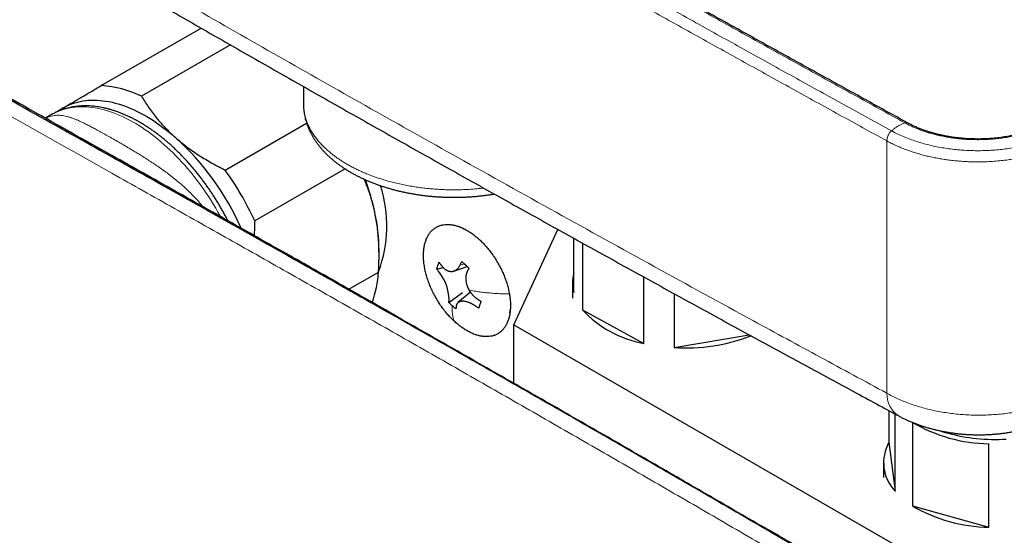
# Model space of a CAD drawing. Header units: millimetres. Extents: x 8 to 830, y 12 to 1725.
# Tile 5 of 256: x 670 to 759, y 182 to 229. Entities that reach past the tile are written whole.
import ezdxf

# ---------------------------------------------------------------- set-up
doc = ezdxf.new("R2010")
doc.units = ezdxf.units.MM

msp = doc.modelspace()

# ---------------------------------------------------------------- linework, layer by layer
at = {"color": 7, "linetype": 'Continuous', "lineweight": 30}
for p, q in [((677.079, 223.168), (686.153, 228.406)), ((688.824, 226.876), (680.733, 222.205)), ((695.473, 223.084), (695.467, 221.55)), ((672.565, 220.538), (671.997, 220.21)), ((672.57, 220.541), (672.565, 220.538)), ((688.346, 215.489), (695.752, 219.764)), ((750.421, 219.771), (750.414, 219.774)), ((699.247, 215.597), (691.034, 210.856)), ((710.097, 210.15), (709.724, 210.297)), ((714.587, 201.398), (718.614, 210.074)), ((720.043, 204.344), (720.043, 209.281)), ((720.843, 208.838), (720.843, 202.775)), ((702.338, 207.714), (702.338, 208.16)), ((699.603, 204.643), (702.292, 206.196)), ((707.6, 206.475), (708.167, 206.616)), ((709.15, 206.297), (710.358, 206.702)), ((719.932, 205.213), (719.932, 203.825)), ((726.416, 199.71), (726.416, 205.754)), ((708.695, 203.443), (709.92, 204.336)), ((710.654, 204.359), (709.521, 203.416)), ((729.17, 204.237), (729.17, 199.325)), ((714.246, 202.468), (714.304, 202.861)), ((720.843, 202.775), (726.416, 199.71)), ((714.587, 201.398), (754.262, 178.495)), ((714.587, 196.108), (714.587, 201.398)), ((729.17, 199.325), (736.008, 200.486)), ((748.712, 193.585), (748.712, 190.704)), ((749.27, 186.272), (749.27, 193.284)), ((750.861, 192.512), (750.861, 184.918)), ((748.712, 190.704), (749.27, 186.272)), ((757.788, 182.981), (757.788, 190.575)), ((748.216, 188.885), (748.216, 187.497)), ((750.861, 184.918), (757.788, 182.981))]:
    msp.add_line(p, q, dxfattribs=at)
at = {"color": 8, "linetype": 'Continuous', "lineweight": 0}
for p, q in [((748.518, 218.141), (748.51, 218.145)), ((709.708, 206.831), (710.101, 206.94))]:
    msp.add_line(p, q, dxfattribs=at)
at = {"color": 8, "linetype": 'Continuous', "lineweight": 0, "flags": 128}
msp.add_lwpolyline([(687.911, 211.258), (687.888, 211.3), (687.691, 211.657), (687.487, 212.011), (687.279, 212.361), (687.064, 212.708), (686.845, 213.051), (686.621, 213.39), (686.392, 213.725), (686.158, 214.055), (685.919, 214.38), (685.677, 214.7), (685.43, 215.015), (685.179, 215.325), (684.924, 215.628), (684.666, 215.926), (684.405, 216.217), (684.14, 216.502), (683.872, 216.781), (683.601, 217.052), (683.328, 217.317), (683.052, 217.574), (682.775, 217.824), (682.495, 218.067), (682.213, 218.301), (681.93, 218.528), (681.645, 218.746), (681.359, 218.956), (681.072, 219.158), (680.785, 219.351), (680.497, 219.536), (680.208, 219.711), (679.92, 219.878), (679.632, 220.035), (679.344, 220.183), (679.056, 220.322), (678.769, 220.451), (678.483, 220.571), (678.199, 220.681), (677.915, 220.782), (677.634, 220.873), (677.354, 220.953), (677.076, 221.024), (676.8, 221.085), (676.527, 221.136), (676.256, 221.177), (675.989, 221.208), (675.724, 221.229), (675.462, 221.239), (675.204, 221.24), (674.949, 221.23), (674.699, 221.21), (674.452, 221.18), (674.209, 221.14), (673.971, 221.09), (673.737, 221.03), (673.508, 220.96), (673.283, 220.88), (673.064, 220.79), (672.85, 220.691), (672.641, 220.581), (672.57, 220.541)], dxfattribs=at)
at = {"color": 7, "linetype": 'Continuous', "lineweight": 30, "flags": 128}
for points in [[(673.598, 221.134), (673.806, 221.25), (674.021, 221.356), (674.24, 221.451), (674.465, 221.537), (674.695, 221.613), (674.93, 221.678), (675.17, 221.733), (675.414, 221.778), (675.662, 221.812), (675.915, 221.836), (676.172, 221.85), (676.432, 221.853), (676.696, 221.846), (676.963, 221.828), (677.233, 221.8), (677.507, 221.762), (677.783, 221.713), (678.061, 221.654), (678.342, 221.585), (678.626, 221.506), (678.911, 221.416), (679.197, 221.317), (679.485, 221.207), (679.775, 221.088), (680.065, 220.958), (680.356, 220.819), (680.648, 220.671), (680.94, 220.513), (681.232, 220.345), (681.525, 220.168), (681.817, 219.982), (682.108, 219.788), (682.399, 219.584), (682.688, 219.372), (682.977, 219.151), (683.264, 218.921), (683.549, 218.684), (683.833, 218.439)], [(708.027, 206.778), (708.029, 206.775), (708.036, 206.767), (708.069, 206.726), (708.103, 206.685), (708.139, 206.645), (708.167, 206.615), (708.215, 206.571), (708.275, 206.519), (708.334, 206.469), (708.353, 206.454), (708.368, 206.444), (708.382, 206.434), (708.396, 206.425), (708.412, 206.414), (708.419, 206.409), (708.422, 206.407), (708.425, 206.406), (708.425, 206.405), (708.427, 206.404), (708.433, 206.401), (708.443, 206.395), (708.462, 206.385), (708.499, 206.365), (708.538, 206.344), (708.588, 206.325), (708.636, 206.306), (708.67, 206.294), (708.685, 206.289), (708.698, 206.286), (708.721, 206.28), (708.735, 206.277), (708.756, 206.272), (708.759, 206.272), (708.76, 206.271), (708.765, 206.271), (708.79, 206.268), (708.84, 206.263), (708.868, 206.261), (708.899, 206.258), (708.914, 206.258), (708.928, 206.258), (708.94, 206.259), (708.951, 206.259), (708.962, 206.26), (708.973, 206.26), (708.979, 206.261), (708.984, 206.261), (708.989, 206.262), (708.997, 206.263), (709.005, 206.264), (709.016, 206.265), (709.02, 206.266), (709.021, 206.266), (709.022, 206.266), (709.022, 206.266), (709.022, 206.266), (709.022, 206.266), (709.022, 206.266), (709.022, 206.266), (709.022, 206.266), (709.066, 206.276), (709.095, 206.283), (709.125, 206.29), (709.157, 206.301), (709.273, 206.355), (709.33, 206.387), (709.386, 206.431), (709.414, 206.453), (709.443, 206.475), (709.47, 206.496), (709.48, 206.507), (709.504, 206.532), (709.53, 206.56), (709.558, 206.595), (709.587, 206.633), (709.623, 206.687), (709.665, 206.758), (709.708, 206.831)], [(709.005, 203.141), (708.786, 203.353), (708.732, 203.406), (708.705, 203.433), (708.698, 203.44), (708.696, 203.442), (708.696, 203.443), (708.695, 203.443), (708.695, 203.443), (708.695, 203.443), (708.695, 203.443), (708.695, 203.443), (708.695, 203.443), (708.695, 203.443), (708.695, 203.443), (708.695, 203.443), (708.695, 203.443), (708.695, 203.443), (708.695, 203.443)], [(753.367, 191.752), (753.524, 191.702), (753.822, 191.611), (754.125, 191.525), (754.432, 191.446), (754.744, 191.372), (755.061, 191.305), (755.38, 191.243), (755.704, 191.187), (756.03, 191.138), (756.358, 191.095), (756.69, 191.058), (757.023, 191.027), (757.357, 191.003), (757.693, 190.985), (758.029, 190.974), (758.366, 190.969), (758.704, 190.97), (759.041, 190.978), (759.377, 190.992)]]:
    msp.add_lwpolyline(points, dxfattribs=at)
at = {"color": 7, "linetype": 'Continuous', "lineweight": 30}
for centre, radius, start, end in [((676.471, 213.442), 9.744, 64.06285, 86.42796), ((676.139, 216.798), 5.027, 120.37457, 126.76469), ((667.328, 200.205), 24.594, 23.94604, 47.84869), ((665.965, 199.408), 27.559, 24.54356, 35.69709), ((680.46, 207.074), 21.975, 11.85065, 20.02362), ((691.099, 210.397), 11.95, 339.55947, 17.88171), ((685.409, 208.059), 16.93, 0.34144, 12.02943), ((713.748, 211.013), 5.464, 224.84589, 226.95378), ((691.683, 206.963), 10.637, 340.65495, 355.86266), ((704.469, 203.551), 4.248, 1.98591, 37.74781), ((723.393, 205.213), 3.461, 165.45764, 194.54236), ((728.149, 209.461), 9.904, 222.46312, 259.92222), ((730.257, 215.428), 16.139, 266.1394, 291.43905), ((758.016, 204.743), 14.17, 239.67407, 269.08115), ((751.989, 188.865), 3.757, 150.70191, 223.64427), ((758.016, 197.149), 14.17, 239.67407, 269.08115)]:
    msp.add_arc(centre, radius, start, end, dxfattribs=at)
at = {"color": 8, "linetype": 'Continuous', "lineweight": 0}
for centre, radius, start, end in [((750.27, 219.482), 0.325, 63.98854, 111.66843), ((750.278, 219.479), 0.324, 63.93501, 111.73613), ((749.779, 218.102), 1.269, 131.1797, 178.04691), ((749.788, 218.098), 1.27, 131.23116, 178.06229), ((750.911, 195.095), 2.383, 178.07409, 236.62221)]:
    msp.add_arc(centre, radius, start, end, dxfattribs=at)
for points, knots in [([(610.222, 275.018), (613.037, 273.286), (618.667, 269.82), (627.145, 264.656), (635.646, 259.517), (644.13, 254.432), (652.595, 249.4), (661.04, 244.421), (669.51, 239.468), (677.78, 234.671), (685.849, 230.028), (693.713, 225.537), (701.598, 221.069), (709.838, 216.435), (718.436, 211.639), (727.395, 206.685), (735.403, 202.296), (742.449, 198.461), (746.503, 196.27), (748.53, 195.175)], [0, 0, 0, 0, 0.062474, 0.124948, 0.187422, 0.249896, 0.311404, 0.372913, 0.434421, 0.49593, 0.552573, 0.609217, 0.665862, 0.722505, 0.786337, 0.850169, 0.914001, 0.957, 1, 1, 1, 1]), ([(678.182, 258.932), (680.24, 257.746), (684.355, 255.373), (689.994, 252.139), (695.093, 249.225), (699.648, 246.63), (704.211, 244.039), (708.78, 241.452), (713.357, 238.869), (717.94, 236.29), (722.53, 233.715), (727.127, 231.145), (731.626, 228.638), (736.025, 226.193), (740.325, 223.811), (744.63, 221.432), (747.506, 219.849), (748.943, 219.057)], [0, 0, 0, 0, 0.088223, 0.176447, 0.241167, 0.305888, 0.370609, 0.43533, 0.50005, 0.564771, 0.629492, 0.694213, 0.758933, 0.8192, 0.879466, 0.939733, 1, 1, 1, 1]), ([(750.15, 219.784), (748.607, 220.634), (745.519, 222.334), (740.897, 224.889), (736.281, 227.448), (731.672, 230.011), (727.07, 232.578), (722.475, 235.149), (717.887, 237.725), (713.306, 240.305), (708.732, 242.888), (704.165, 245.476), (699.605, 248.068), (695.052, 250.664), (690.169, 253.458), (684.956, 256.449), (681.265, 258.578), (679.42, 259.642)], [0, 0, 0, 0, 0.0647429, 0.1294858, 0.1942289, 0.2589724, 0.3237161, 0.388459, 0.4532021, 0.5179457, 0.5826894, 0.6474323, 0.7121753, 0.7769189, 0.8416626, 0.9208311, 1, 1, 1, 1]), ([(748.51, 218.145), (747.073, 218.937), (744.197, 220.52), (739.891, 222.899), (735.591, 225.282), (731.191, 227.727), (726.691, 230.235), (722.093, 232.806), (717.502, 235.381), (712.918, 237.96), (708.341, 240.543), (703.771, 243.13), (699.208, 245.722), (694.652, 248.317), (689.553, 251.232), (683.912, 254.466), (679.796, 256.84), (677.738, 258.026)], [0, 0, 0, 0, 0.060266, 0.120533, 0.1808, 0.241067, 0.305787, 0.370508, 0.435229, 0.49995, 0.56467, 0.629391, 0.694111, 0.758832, 0.823553, 0.911776, 1, 1, 1, 1]), ([(791.374, 149.417), (787.835, 151.518), (781.418, 155.328), (772.121, 160.839), (763.483, 165.95), (754.845, 171.046), (747.193, 175.543), (740.525, 179.446), (734.844, 182.761), (729.162, 186.062), (723.482, 189.35), (717.802, 192.621), (712.122, 195.878), (706.443, 199.122), (700.764, 202.354), (695.085, 205.576), (689.405, 208.789), (683.726, 211.994), (676.197, 216.235), (666.818, 221.505), (659.333, 225.704), (655.59, 227.804)], [0, 0, 0, 0, 0.078182, 0.141796, 0.20541, 0.269024, 0.332639, 0.374479, 0.416319, 0.458159, 0.5, 0.541824, 0.583648, 0.625472, 0.667296, 0.709121, 0.750947, 0.792772, 0.834598, 0.917299, 1, 1, 1, 1]), ([(791.705, 150.702), (788.062, 152.878), (780.775, 157.23), (770.749, 163.202), (761.625, 168.616), (754.318, 172.934), (747.918, 176.701), (742.427, 179.921), (737.159, 182.999), (730.509, 186.867), (722.471, 191.513), (712.803, 197.052), (704.731, 201.643), (696.65, 206.217), (688.559, 210.776), (678.84, 216.228), (669.112, 221.665), (662.622, 225.284), (659.378, 227.093)], [0, 0, 0, 0, 0.0833275, 0.1666564, 0.2291534, 0.2916504, 0.3333156, 0.3749807, 0.4166459, 0.453104, 0.5260205, 0.5989379, 0.6718561, 0.7083153, 0.7812361, 0.8541572, 0.9270786, 1, 1, 1, 1]), ([(660.163, 226.82), (663.028, 225.217), (668.758, 222.01), (677.349, 217.193), (685.935, 212.366), (695.211, 207.134), (703.396, 202.494), (710.493, 198.453), (715.811, 195.414), (721.124, 192.366), (726.431, 189.309), (731.731, 186.242), (737.026, 183.167), (742.316, 180.082), (747.698, 176.933), (753.172, 173.72), (760.595, 169.349), (769.863, 163.87), (780.973, 157.277), (788.374, 152.872), (792.074, 150.67)], [0, 0, 0, 0, 0.064632, 0.129265, 0.193898, 0.25853, 0.338942, 0.379148, 0.419354, 0.45956, 0.499767, 0.539973, 0.580179, 0.620386, 0.660592, 0.703018, 0.745443, 0.830295, 0.915148, 1, 1, 1, 1]), ([(695.468, 221.55), (695.47, 221.424), (695.474, 221.172), (695.523, 220.793), (695.599, 220.423), (695.705, 220.063), (695.834, 219.719), (695.998, 219.363), (696.199, 218.995), (696.442, 218.622), (696.711, 218.263), (696.998, 217.927), (697.305, 217.607), (697.625, 217.306), (697.942, 217.036), (698.249, 216.796), (698.545, 216.581), (698.854, 216.371), (699.17, 216.171), (699.491, 215.981), (699.817, 215.801), (700.153, 215.627), (700.495, 215.461), (700.843, 215.303), (701.229, 215.139), (701.662, 214.969), (702.145, 214.795), (702.642, 214.633), (703.152, 214.482), (703.674, 214.343), (704.209, 214.217), (704.753, 214.103), (705.302, 214.003), (705.855, 213.917), (706.41, 213.844), (706.971, 213.785), (707.538, 213.739), (708.109, 213.706), (708.685, 213.688), (709.263, 213.683), (709.885, 213.693), (710.547, 213.723), (711.221, 213.771), (711.656, 213.819), (711.861, 213.841)], [0, 0, 0, 0, 0.027126, 0.054606, 0.082151, 0.10771, 0.133321, 0.158155, 0.187306, 0.216536, 0.244014, 0.271559, 0.297117, 0.322728, 0.347561, 0.367219, 0.386878, 0.406634, 0.42639, 0.444997, 0.463605, 0.482295, 0.500985, 0.518969, 0.536971, 0.56039, 0.583809, 0.607393, 0.630977, 0.65474, 0.678503, 0.702439, 0.726375, 0.749794, 0.773213, 0.796797, 0.820381, 0.844145, 0.867908, 0.891844, 0.91578, 0.944931, 0.974161, 1, 1, 1, 1]), ([(672.008, 220.204), (672.064, 220.231), (672.203, 220.299), (672.422, 220.374), (672.666, 220.435), (672.912, 220.47), (673.161, 220.48), (673.414, 220.467), (673.673, 220.431), (673.94, 220.372), (674.206, 220.296), (674.471, 220.205), (674.736, 220.102), (675.012, 219.983), (675.3, 219.85), (675.603, 219.703), (675.92, 219.542), (676.253, 219.367), (676.627, 219.167), (677.047, 218.937), (677.519, 218.675), (678.017, 218.394), (678.456, 218.144), (678.822, 217.933), (679.109, 217.767), (679.399, 217.597), (679.713, 217.412), (680.051, 217.21), (680.443, 216.972), (680.87, 216.707), (681.33, 216.415), (681.793, 216.112), (682.255, 215.799), (682.717, 215.474), (683.175, 215.137), (683.628, 214.787), (684.1, 214.404), (684.586, 213.983), (685.084, 213.519), (685.566, 213.029), (685.953, 212.595), (686.197, 212.302), (686.289, 212.183), (686.307, 212.159)], [0, 0, 0, 0, 0.018022, 0.044414, 0.070926, 0.097488, 0.124248, 0.151051, 0.178046, 0.205081, 0.232219, 0.256421, 0.280706, 0.305023, 0.329506, 0.354029, 0.378727, 0.403474, 0.428328, 0.458651, 0.489084, 0.520182, 0.551403, 0.567823, 0.584243, 0.600728, 0.617213, 0.637076, 0.656963, 0.681916, 0.70696, 0.732042, 0.757282, 0.782555, 0.807982, 0.833442, 0.858985, 0.888897, 0.91887, 0.949392, 0.979994, 0.996046, 1, 1, 1, 1]), ([(748.951, 219.053), (749.025, 219.116), (749.173, 219.24), (749.4, 219.402), (749.641, 219.551), (749.896, 219.683), (750.071, 219.748), (750.158, 219.78)], [0, 0, 0, 0, 0.185959, 0.372956, 0.56036, 0.780858, 1, 1, 1, 1]), ([(750.158, 219.78), (750.158, 219.78), (750.155, 219.782), (750.153, 219.783), (750.15, 219.784)], [0, 0, 0, 0, 0.005742, 1, 1, 1, 1]), ([(763.343, 219.741), (763.343, 219.741), (763.254, 219.693), (763.072, 219.599), (762.769, 219.454), (762.436, 219.307), (762.07, 219.161), (761.664, 219.015), (761.215, 218.871), (760.743, 218.739), (760.281, 218.628), (759.8, 218.527), (759.275, 218.436), (758.714, 218.36), (758.151, 218.304), (757.579, 218.266), (757.024, 218.25), (756.488, 218.251), (756.018, 218.267), (755.58, 218.293), (755.175, 218.328), (754.771, 218.372), (754.326, 218.433), (753.857, 218.512), (753.368, 218.611), (752.924, 218.716), (752.511, 218.828), (752.134, 218.942), (751.771, 219.064), (751.426, 219.192), (751.092, 219.327), (750.77, 219.469), (750.458, 219.62), (750.257, 219.726), (750.158, 219.78), (750.158, 219.78)], [0, 0, 0, 0, 0.000004, 0.025211, 0.050418, 0.08097, 0.111538, 0.142091, 0.179879, 0.217666, 0.250458, 0.283249, 0.323381, 0.363512, 0.402365, 0.441221, 0.482444, 0.51709, 0.551737, 0.579833, 0.607928, 0.636293, 0.664658, 0.702451, 0.737074, 0.771695, 0.801515, 0.831335, 0.859685, 0.888035, 0.915941, 0.943931, 0.971921, 0.999996, 1, 1, 1, 1]), ([(748.943, 219.057), (748.946, 219.056), (748.948, 219.055), (748.951, 219.053), (748.951, 219.053)], [0, 0, 0, 0, 0.993961, 1, 1, 1, 1]), ([(748.951, 219.053), (748.951, 219.053), (749.121, 218.96), (749.471, 218.78), (750.025, 218.528), (750.605, 218.296), (751.187, 218.093), (751.766, 217.917), (752.339, 217.766), (752.931, 217.632), (753.541, 217.516), (754.167, 217.42), (754.8, 217.344), (755.439, 217.29), (756.081, 217.256), (756.727, 217.243), (757.376, 217.252), (758.025, 217.283), (758.672, 217.334), (759.311, 217.407), (759.935, 217.5), (760.542, 217.611), (761.131, 217.741), (761.713, 217.891), (762.284, 218.06), (762.843, 218.251), (763.341, 218.443), (763.781, 218.632), (764.167, 218.814), (764.416, 218.941), (764.538, 219.007), (764.538, 219.007)], [0, 0, 0, 0, 0.000003, 0.040998, 0.082072, 0.123145, 0.16414, 0.200786, 0.237461, 0.274107, 0.311815, 0.349554, 0.387263, 0.424766, 0.462299, 0.499802, 0.537673, 0.575638, 0.613634, 0.651599, 0.68947, 0.726154, 0.762866, 0.799551, 0.837299, 0.875078, 0.912827, 0.941878, 0.970944, 0.999997, 1, 1, 1, 1]), ([(748.53, 195.175), (748.528, 196.016), (748.526, 197.698), (748.524, 200.238), (748.521, 202.791), (748.518, 205.552), (748.516, 208.523), (748.514, 211.71), (748.512, 214.916), (748.511, 217.069), (748.51, 218.145)], [0, 0, 0, 0, 0.112231, 0.224466, 0.336715, 0.448969, 0.586705, 0.72445, 0.862221, 1, 1, 1, 1]), ([(764.965, 218.092), (764.868, 218.041), (764.674, 217.938), (764.372, 217.791), (764.062, 217.65), (763.716, 217.503), (763.333, 217.352), (762.909, 217.199), (762.473, 217.057), (762.023, 216.924), (761.562, 216.801), (761.089, 216.689), (760.607, 216.589), (760.144, 216.505), (759.636, 216.426), (759.081, 216.354), (758.446, 216.293), (757.804, 216.252), (757.228, 216.232), (756.697, 216.228), (756.213, 216.236), (755.705, 216.256), (755.197, 216.289), (754.697, 216.334), (754.205, 216.39), (753.72, 216.458), (753.239, 216.538), (752.761, 216.63), (752.287, 216.734), (751.818, 216.851), (751.356, 216.979), (750.945, 217.106), (750.531, 217.246), (750.115, 217.399), (749.66, 217.584), (749.218, 217.782), (748.838, 217.969), (748.61, 218.092), (748.518, 218.141)], [0, 0, 0, 0, 0.021747, 0.043495, 0.065337, 0.087179, 0.114625, 0.142072, 0.169786, 0.197501, 0.225615, 0.253729, 0.282125, 0.31052, 0.333912, 0.369267, 0.404623, 0.440391, 0.476158, 0.500191, 0.52825, 0.556308, 0.584519, 0.61273, 0.64015, 0.667571, 0.695259, 0.722947, 0.751033, 0.779119, 0.807486, 0.835852, 0.856165, 0.886809, 0.917452, 0.948362, 0.979272, 1, 1, 1, 1]), ([(710.522, 204.564), (710.677, 204.533), (710.989, 204.471), (711.478, 204.395), (711.981, 204.332), (712.506, 204.281), (713.053, 204.244), (713.618, 204.22), (714.003, 204.216), (714.195, 204.214)], [0, 0, 0, 0, 0.140255, 0.280721, 0.421228, 0.5616, 0.708326, 0.854523, 1, 1, 1, 1]), ([(709.005, 203.141), (709, 203.042), (708.99, 202.842), (708.999, 202.561), (709.028, 202.28), (709.08, 202.002), (709.138, 201.827), (709.167, 201.74)], [0, 0, 0, 0, 0.187547, 0.374914, 0.561901, 0.781512, 1, 1, 1, 1]), ([(748.53, 195.175), (748.692, 195.086), (749.016, 194.907), (749.532, 194.66), (750.069, 194.428), (750.627, 194.215), (751.203, 194.02), (751.802, 193.843), (752.422, 193.684), (753.063, 193.544), (753.709, 193.428), (754.36, 193.334), (755.013, 193.262), (755.677, 193.21), (756.351, 193.181), (757.033, 193.175), (757.709, 193.191), (758.376, 193.229), (759.032, 193.289), (759.688, 193.371), (760.341, 193.476), (760.988, 193.604), (761.616, 193.752), (762.222, 193.919), (762.806, 194.104), (763.376, 194.31), (763.931, 194.537), (764.47, 194.784), (764.808, 194.963), (764.977, 195.053)], [0, 0, 0, 0, 0.03646, 0.072948, 0.109408, 0.145866, 0.182351, 0.218809, 0.256315, 0.293852, 0.331358, 0.367905, 0.404479, 0.441025, 0.478629, 0.516264, 0.553868, 0.590527, 0.627213, 0.663872, 0.701597, 0.739353, 0.777078, 0.813692, 0.850335, 0.886949, 0.924623, 0.962327, 1, 1, 1, 1])]:
    msp.add_open_spline(points, degree=3, knots=knots, dxfattribs=at)
at = {"color": 7, "linetype": 'Continuous', "lineweight": 30}
for points, knots in [([(611.21, 272.997), (612.124, 272.433), (614.465, 270.989), (618.242, 268.671), (622.54, 266.042), (626.845, 263.421), (631.157, 260.807), (635.475, 258.199), (639.801, 255.599), (644.132, 253.005), (648.471, 250.419), (652.816, 247.839), (657.167, 245.266), (661.525, 242.7), (665.89, 240.141), (670.262, 237.589), (674.64, 235.044), (679.025, 232.506), (683.416, 229.975), (687.814, 227.451), (692.218, 224.934), (696.629, 222.424), (701.046, 219.921), (705.469, 217.426), (709.898, 214.937), (714.334, 212.456), (718.776, 209.982), (723.225, 207.515), (727.68, 205.055), (732.141, 202.602), (736.608, 200.156), (741.082, 197.717), (745.412, 195.367), (748.254, 193.832), (749.6, 193.106)], [0, 0, 0, 0, 0.020285, 0.051984, 0.083681, 0.115383, 0.147086, 0.178789, 0.210492, 0.242196, 0.2739, 0.305605, 0.33731, 0.369016, 0.400723, 0.432432, 0.464141, 0.495852, 0.527564, 0.559276, 0.590987, 0.622697, 0.654405, 0.686114, 0.717821, 0.749528, 0.781235, 0.812941, 0.844647, 0.876353, 0.908059, 0.939765, 0.97147, 1, 1, 1, 1]), ([(750.414, 219.777), (749.182, 220.455), (746.417, 221.977), (742.123, 224.349), (737.528, 226.894), (732.932, 229.447), (728.337, 232.008), (723.747, 234.574), (719.163, 237.145), (714.584, 239.722), (710.011, 242.305), (705.442, 244.892), (700.881, 247.484), (696.327, 250.08), (691.782, 252.678), (687.246, 255.279), (683.217, 257.595), (680.703, 259.045), (679.695, 259.627)], [0, 0, 0, 0, 0.051656, 0.115952, 0.180403, 0.244971, 0.309617, 0.374301, 0.438972, 0.503647, 0.568395, 0.633154, 0.697911, 0.762657, 0.827382, 0.892076, 0.956731, 1, 1, 1, 1]), ([(791.731, 150.695), (789.282, 152.158), (784.117, 155.243), (776.597, 159.724), (769.462, 163.969), (763.116, 167.734), (757.304, 171.173), (751.828, 174.403), (746.45, 177.566), (741.141, 180.676), (735.885, 183.743), (730.849, 186.669), (726, 189.475), (721.264, 192.203), (716.527, 194.92), (711.677, 197.692), (706.645, 200.557), (701.404, 203.53), (695.916, 206.632), (690.133, 209.891), (683.981, 213.348), (677.282, 217.102), (669.759, 221.309), (663.707, 224.688), (660.121, 226.686), (659.402, 227.087)], [0, 0, 0, 0, 0.055989, 0.118128, 0.171856, 0.218983, 0.263001, 0.304439, 0.343799, 0.385504, 0.425234, 0.463267, 0.499864, 0.535226, 0.570567, 0.60708, 0.644906, 0.684251, 0.725381, 0.768658, 0.814588, 0.863926, 0.91941, 0.983822, 1, 1, 1, 1]), ([(704.055, 202.115), (702.563, 202.963), (699.392, 204.764), (694.471, 207.551), (689.21, 210.524), (683.71, 213.624), (677.723, 216.993), (671.02, 220.76), (665.174, 224.041), (661.563, 226.066), (660.503, 226.661)], [0, 0, 0, 0, 0.102751, 0.218367, 0.338854, 0.465113, 0.597211, 0.751234, 0.92691, 1, 1, 1, 1]), ([(673.598, 221.134), (673.63, 221.153), (673.775, 221.238), (674.044, 221.396), (674.418, 221.614), (674.812, 221.845), (675.229, 222.088), (675.665, 222.343), (676.121, 222.609), (676.591, 222.884), (676.916, 223.073), (677.079, 223.168)], [0, 0, 0, 0, 0.034085, 0.152699, 0.271315, 0.390844, 0.510376, 0.632431, 0.75449, 0.877243, 1, 1, 1, 1]), ([(680.733, 222.205), (680.832, 222.042), (681.028, 221.714), (681.35, 221.229), (681.694, 220.749), (682.034, 220.312), (682.363, 219.919), (682.711, 219.528), (683.116, 219.106), (683.505, 218.731), (683.751, 218.512), (683.833, 218.439)], [0, 0, 0, 0, 0.122897, 0.245939, 0.369479, 0.493211, 0.587792, 0.682371, 0.809054, 0.936288, 1, 1, 1, 1]), ([(688.589, 210.873), (688.535, 210.978), (688.423, 211.198), (688.246, 211.529), (688.058, 211.868), (687.865, 212.203), (687.668, 212.536), (687.465, 212.865), (687.257, 213.191), (687.045, 213.513), (686.828, 213.832), (686.607, 214.146), (686.381, 214.456), (686.152, 214.761), (685.918, 215.062), (685.68, 215.358), (685.439, 215.649), (685.194, 215.934), (684.945, 216.214), (684.694, 216.489), (684.439, 216.757), (684.181, 217.02), (683.92, 217.276), (683.657, 217.526), (683.391, 217.77), (683.123, 218.006), (682.853, 218.236), (682.58, 218.459), (682.306, 218.674), (682.03, 218.883), (681.752, 219.083), (681.473, 219.277), (681.193, 219.462), (680.912, 219.639), (680.63, 219.808), (680.347, 219.969), (680.064, 220.122), (679.78, 220.266), (679.496, 220.401), (679.212, 220.528), (678.929, 220.646), (678.645, 220.754), (678.363, 220.854), (678.081, 220.944), (677.801, 221.025), (677.521, 221.097), (677.244, 221.159), (676.968, 221.211), (676.694, 221.254), (676.422, 221.288), (676.153, 221.311), (675.887, 221.325), (675.623, 221.329), (675.363, 221.324), (675.106, 221.309), (674.853, 221.285), (674.603, 221.251), (674.358, 221.208), (674.116, 221.155), (673.879, 221.093), (673.646, 221.022), (673.418, 220.942), (673.195, 220.853), (672.976, 220.755), (672.768, 220.652), (672.635, 220.577), (672.571, 220.541)], [0, 0, 0, 0, 0.014438, 0.030193, 0.045947, 0.0617, 0.077454, 0.093208, 0.108963, 0.12472, 0.140478, 0.156238, 0.172, 0.187766, 0.203535, 0.219308, 0.235085, 0.250867, 0.266653, 0.282446, 0.298244, 0.314048, 0.329859, 0.345676, 0.361501, 0.377333, 0.393172, 0.409019, 0.424874, 0.440736, 0.456606, 0.472482, 0.488366, 0.504256, 0.520151, 0.53605, 0.551953, 0.567857, 0.583761, 0.599661, 0.615557, 0.631443, 0.647318, 0.663177, 0.679017, 0.694833, 0.71062, 0.726374, 0.742091, 0.757764, 0.77339, 0.788964, 0.804483, 0.819943, 0.835343, 0.850681, 0.865957, 0.881171, 0.896327, 0.911427, 0.926475, 0.941477, 0.956439, 0.971369, 0.986273, 1, 1, 1, 1]), ([(695.468, 221.55), (695.467, 221.515), (695.466, 221.402), (695.474, 221.211), (695.492, 220.977), (695.521, 220.742), (695.559, 220.509), (695.607, 220.276), (695.665, 220.045), (695.733, 219.814), (695.811, 219.585), (695.899, 219.356), (695.997, 219.13), (696.104, 218.905), (696.222, 218.682), (696.349, 218.46), (696.486, 218.241), (696.633, 218.025), (696.79, 217.811), (696.956, 217.599), (697.132, 217.391), (697.317, 217.185), (697.512, 216.984), (697.715, 216.785), (697.928, 216.591), (698.149, 216.4), (698.378, 216.214), (698.616, 216.031), (698.861, 215.854), (699.115, 215.681), (699.375, 215.512), (699.643, 215.349), (699.918, 215.19), (700.199, 215.037), (700.487, 214.889), (700.781, 214.746), (701.081, 214.608), (701.386, 214.475), (701.697, 214.348), (702.013, 214.227), (702.334, 214.111), (702.659, 214), (702.989, 213.896), (703.324, 213.797), (703.662, 213.703), (704.004, 213.615), (704.349, 213.533), (704.698, 213.457), (705.049, 213.387), (705.403, 213.322), (705.76, 213.264), (706.119, 213.211), (706.48, 213.164), (706.843, 213.123), (707.207, 213.088), (707.573, 213.06), (707.94, 213.037), (708.307, 213.02), (708.675, 213.009), (709.043, 213.004), (709.411, 213.005), (709.779, 213.012), (710.146, 213.025), (710.513, 213.044), (710.878, 213.069), (711.243, 213.1), (711.606, 213.137), (711.967, 213.18), (712.326, 213.229), (712.609, 213.272), (712.771, 213.3), (712.815, 213.308)], [0, 0, 0, 0, 0.005983, 0.019605, 0.033228, 0.046863, 0.060522, 0.074215, 0.087952, 0.101744, 0.115598, 0.129523, 0.143525, 0.157611, 0.171783, 0.186046, 0.200399, 0.214843, 0.229375, 0.243993, 0.258693, 0.273467, 0.288311, 0.303217, 0.318177, 0.333184, 0.348231, 0.36331, 0.378414, 0.393538, 0.408676, 0.423822, 0.438972, 0.454122, 0.469268, 0.484408, 0.49954, 0.514663, 0.529775, 0.544875, 0.559964, 0.575041, 0.590106, 0.605159, 0.6202, 0.635229, 0.650248, 0.665257, 0.680256, 0.695246, 0.710228, 0.725203, 0.74017, 0.755132, 0.770089, 0.785042, 0.799991, 0.814938, 0.829883, 0.844827, 0.859772, 0.874717, 0.889663, 0.904612, 0.919564, 0.93452, 0.949482, 0.964448, 0.979422, 0.994403, 1, 1, 1, 1]), ([(672.795, 220.663), (672.838, 220.689), (672.98, 220.772), (673.245, 220.928), (673.48, 221.065), (673.598, 221.134)], [0, 0, 0, 0, 0.182387, 0.591196, 1, 1, 1, 1]), ([(763.086, 219.735), (763.069, 219.726), (762.981, 219.678), (762.816, 219.595), (762.588, 219.484), (762.353, 219.378), (762.112, 219.276), (761.874, 219.182), (761.636, 219.095), (761.395, 219.013), (761.141, 218.933), (760.878, 218.856), (760.608, 218.783), (760.335, 218.715), (760.057, 218.652), (759.777, 218.594), (759.494, 218.541), (759.207, 218.494), (758.916, 218.451), (758.623, 218.415), (758.328, 218.383), (758.031, 218.358), (757.733, 218.337), (757.432, 218.323), (757.132, 218.313), (756.831, 218.31), (756.532, 218.312), (756.233, 218.319), (755.934, 218.332), (755.636, 218.351), (755.339, 218.375), (755.043, 218.405), (754.749, 218.44), (754.458, 218.481), (754.169, 218.527), (753.882, 218.578), (753.599, 218.635), (753.32, 218.696), (753.046, 218.762), (752.779, 218.833), (752.515, 218.909), (752.255, 218.989), (751.998, 219.075), (751.746, 219.166), (751.501, 219.261), (751.263, 219.36), (751.033, 219.461), (750.808, 219.568), (750.604, 219.671), (750.477, 219.74), (750.42, 219.77)], [0, 0, 0, 0, 0.005041, 0.026435, 0.047982, 0.069613, 0.091245, 0.112783, 0.131923, 0.152178, 0.173258, 0.194493, 0.21583, 0.237209, 0.258559, 0.279813, 0.30091, 0.322332, 0.3437, 0.365048, 0.386397, 0.407765, 0.42917, 0.450634, 0.472061, 0.493451, 0.514767, 0.536046, 0.557325, 0.578634, 0.600005, 0.621469, 0.642816, 0.664132, 0.685541, 0.706992, 0.728428, 0.749788, 0.771021, 0.792092, 0.813082, 0.834395, 0.85578, 0.877181, 0.898521, 0.919744, 0.940793, 0.961649, 0.983063, 1, 1, 1, 1]), ([(683.833, 218.439), (683.874, 218.403), (684.069, 218.231), (684.431, 217.931), (684.93, 217.545), (685.451, 217.173), (685.993, 216.811), (686.556, 216.461), (687.139, 216.123), (687.735, 215.797), (688.143, 215.592), (688.346, 215.489)], [0, 0, 0, 0, 0.031426, 0.150353, 0.269282, 0.389133, 0.508986, 0.631385, 0.753788, 0.876892, 1, 1, 1, 1]), ([(701.967, 211.587), (701.954, 211.645), (701.9, 211.903), (701.791, 212.356), (701.628, 212.937), (701.445, 213.505), (701.238, 214.061), (701.086, 214.443), (700.997, 214.636), (700.99, 214.651)], [0, 0, 0, 0, 0.053023, 0.237543, 0.422066, 0.60801, 0.793958, 0.98383, 1, 1, 1, 1]), ([(702.292, 206.196), (702.304, 206.424), (702.328, 206.88), (702.341, 207.561), (702.336, 208.24), (702.31, 208.919), (702.262, 209.596), (702.189, 210.27), (702.094, 210.936), (702.009, 211.37), (701.967, 211.587)], [0, 0, 0, 0, 0.122973, 0.245942, 0.369581, 0.493217, 0.619375, 0.745529, 0.872765, 1, 1, 1, 1]), ([(691.034, 210.856), (691.022, 210.628), (690.999, 210.18), (690.993, 209.735), (690.99, 209.517)], [0, 0, 0, 0, 0.509434, 1, 1, 1, 1]), ([(707.6, 206.475), (707.6, 206.475), (707.6, 206.475), (707.6, 206.475), (707.6, 206.475), (707.6, 206.475), (707.6, 206.475), (707.6, 206.475), (707.6, 206.476), (707.601, 206.481), (707.605, 206.494), (707.613, 206.526), (707.661, 206.696), (707.719, 206.878), (707.781, 207.052), (707.791, 207.081), (707.795, 207.092), (707.796, 207.093), (707.796, 207.094), (707.796, 207.094), (707.796, 207.094), (707.796, 207.094), (707.796, 207.094), (707.796, 207.094)], [0, 0, 0, 0, 0.000014, 0.0000336, 0.0000519, 0.0000896, 0.0001727, 0.0003449, 0.0010315, 0.0024086, 0.0243797, 0.0683259, 0.15623, 0.8593903, 0.9472919, 0.9912363, 0.996729, 0.9994753, 0.9998134, 0.9999031, 0.9999419, 0.9999734, 1, 1, 1, 1]), ([(707.796, 207.094), (707.796, 207.094), (707.796, 207.094), (707.796, 207.094), (707.796, 207.094), (707.796, 207.094), (707.798, 207.091), (707.804, 207.084), (707.822, 207.058), (707.852, 207.016), (707.892, 206.96), (707.932, 206.905), (707.967, 206.859), (707.995, 206.821), (708.012, 206.798), (708.023, 206.783), (708.026, 206.779), (708.027, 206.778)], [0, 0, 0, 0, 0.0000706, 0.0001444, 0.0002318, 0.0016049, 0.0043509, 0.0263199, 0.0702598, 0.2485816, 0.4218431, 0.6003324, 0.7734539, 0.8617602, 0.9597058, 0.9955189, 1, 1, 1, 1]), ([(709.708, 206.831), (709.722, 206.859), (709.75, 206.917), (709.793, 207.003), (709.83, 207.075), (709.856, 207.126), (709.868, 207.148), (709.872, 207.157), (709.873, 207.159), (709.873, 207.159), (709.873, 207.16), (709.874, 207.16), (709.874, 207.16), (709.874, 207.16)], [0, 0, 0, 0, 0.2566604, 0.5252929, 0.7879578, 0.9192726, 0.9849227, 0.9931285, 0.9972314, 0.9992829, 0.9998557, 0.9999362, 1, 1, 1, 1]), ([(710.018, 207.02), (710.025, 207.013), (710.041, 206.998), (710.064, 206.976), (710.085, 206.956), (710.105, 206.937), (710.123, 206.92), (710.141, 206.903), (710.159, 206.886), (710.178, 206.868), (710.196, 206.851), (710.215, 206.834), (710.283, 206.77), (710.374, 206.687), (710.463, 206.607), (710.497, 206.576), (710.503, 206.571), (710.506, 206.568), (710.508, 206.567), (710.508, 206.567), (710.508, 206.567), (710.508, 206.567), (710.508, 206.567)], [0, 0, 0, 0, 0.047364, 0.095297, 0.143806, 0.181286, 0.218852, 0.256506, 0.294255, 0.332103, 0.370054, 0.408113, 0.446284, 0.789127, 0.960532, 0.981954, 0.992665, 0.99802, 0.999359, 0.999844, 0.999965, 1, 1, 1, 1]), ([(707.828, 206.152), (707.828, 206.152), (707.827, 206.153), (707.826, 206.155), (707.822, 206.16), (707.816, 206.168), (707.798, 206.193), (707.768, 206.234), (707.727, 206.291), (707.674, 206.367), (707.633, 206.426), (707.604, 206.468), (707.601, 206.472), (707.6, 206.474), (707.6, 206.475), (707.6, 206.475), (707.6, 206.475)], [0, 0, 0, 0, 0.001157, 0.006206, 0.022803, 0.048068, 0.082006, 0.257794, 0.43106, 0.60942, 0.961005, 0.982975, 0.99396, 0.999452, 0.999871, 1, 1, 1, 1]), ([(710.35, 206.231), (710.349, 206.228), (710.345, 206.22), (710.336, 206.198), (710.322, 206.164), (710.305, 206.119), (710.291, 206.071), (710.274, 206.019), (710.262, 205.957), (710.247, 205.899), (710.241, 205.841), (710.231, 205.777), (710.23, 205.689), (710.222, 205.582), (710.238, 205.458), (710.244, 205.339), (710.271, 205.226), (710.291, 205.12), (710.326, 205.016), (710.353, 204.925), (710.383, 204.852), (710.405, 204.797), (710.424, 204.757), (710.438, 204.723), (710.456, 204.69), (710.476, 204.65), (710.499, 204.608), (710.514, 204.579), (710.522, 204.563)], [0, 0, 0, 0, 0.006704, 0.016945, 0.047198, 0.077699, 0.109026, 0.141271, 0.182378, 0.225243, 0.253516, 0.287596, 0.345536, 0.407193, 0.481787, 0.555936, 0.614772, 0.674115, 0.736572, 0.79284, 0.830752, 0.864105, 0.888905, 0.900836, 0.923412, 0.947917, 0.972541, 1, 1, 1, 1]), ([(710.508, 206.567), (710.497, 206.544), (710.479, 206.507), (710.455, 206.457), (710.436, 206.415), (710.417, 206.375), (710.398, 206.335), (710.379, 206.295), (710.363, 206.26), (710.353, 206.239), (710.35, 206.231)], [0, 0, 0, 0, 0.202095, 0.327574, 0.450611, 0.571206, 0.689357, 0.81047, 0.931629, 1, 1, 1, 1]), ([(710.522, 204.564), (710.528, 204.553), (710.54, 204.535), (710.56, 204.501), (710.592, 204.453), (710.628, 204.39), (710.678, 204.327), (710.724, 204.268), (710.772, 204.209), (710.818, 204.147), (710.872, 204.094), (710.924, 204.042), (710.976, 203.991), (711.018, 203.947), (711.055, 203.918), (711.083, 203.895), (711.136, 203.85), (711.187, 203.814), (711.23, 203.783), (711.235, 203.779), (711.236, 203.778)], [0, 0, 0, 0, 0.034068, 0.060779, 0.109137, 0.195794, 0.262563, 0.331802, 0.403294, 0.476327, 0.545405, 0.612939, 0.68275, 0.749645, 0.783419, 0.816925, 0.850969, 0.980194, 0.996178, 1, 1, 1, 1]), ([(708.695, 203.443), (708.695, 203.443), (708.695, 203.444), (708.695, 203.444), (708.695, 203.445), (708.695, 203.449), (708.696, 203.468), (708.698, 203.502), (708.701, 203.546), (708.705, 203.591), (708.708, 203.629), (708.711, 203.66), (708.713, 203.68), (708.714, 203.694), (708.714, 203.698), (708.714, 203.699)], [0, 0, 0, 0, 0.000108, 0.000615, 0.002632, 0.010688, 0.054628, 0.23276, 0.406213, 0.584492, 0.757831, 0.846105, 0.95149, 0.991336, 1, 1, 1, 1]), ([(711.038, 203.152), (711.026, 203.159), (711.003, 203.174), (710.967, 203.196), (710.93, 203.22), (710.89, 203.242), (710.843, 203.27), (710.792, 203.298), (710.737, 203.325), (710.686, 203.352), (710.642, 203.371), (710.613, 203.385), (710.596, 203.392), (710.571, 203.403), (710.512, 203.425), (710.426, 203.458), (710.339, 203.485), (710.253, 203.509), (710.172, 203.523), (710.089, 203.537), (710.011, 203.545), (709.94, 203.546), (709.87, 203.543), (709.804, 203.536), (709.74, 203.524), (709.68, 203.504), (709.627, 203.483), (709.586, 203.462), (709.561, 203.445), (709.544, 203.435), (709.534, 203.425), (709.523, 203.417), (709.516, 203.411), (709.507, 203.404), (709.499, 203.395), (709.487, 203.381), (709.472, 203.365), (709.46, 203.351), (709.45, 203.34), (709.444, 203.333), (709.44, 203.326), (709.434, 203.317), (709.426, 203.304), (709.412, 203.282), (709.399, 203.255), (709.389, 203.228), (709.383, 203.209), (709.378, 203.194), (709.374, 203.182), (709.369, 203.167), (709.366, 203.148), (709.362, 203.127), (709.359, 203.11), (709.357, 203.101), (709.357, 203.099), (709.356, 203.099)], [0, 0, 0, 0, 0.014604, 0.029095, 0.043715, 0.061447, 0.079144, 0.101504, 0.125074, 0.147024, 0.165506, 0.180356, 0.183957, 0.187113, 0.212505, 0.258578, 0.298439, 0.326961, 0.373298, 0.411894, 0.44622, 0.487452, 0.52307, 0.558315, 0.599626, 0.638208, 0.675029, 0.710173, 0.727877, 0.736845, 0.749999, 0.756882, 0.763773, 0.770593, 0.778143, 0.790426, 0.806755, 0.82328, 0.830673, 0.836638, 0.842264, 0.848141, 0.857354, 0.873887, 0.902699, 0.916074, 0.931348, 0.939355, 0.947435, 0.956093, 0.969034, 0.982575, 0.996186, 0.999075, 1, 1, 1, 1]), ([(711.236, 203.778), (711.237, 203.778), (711.255, 203.766), (711.29, 203.742), (711.343, 203.706), (711.396, 203.671), (711.449, 203.635), (711.504, 203.6), (711.549, 203.57), (711.58, 203.551), (711.594, 203.542), (711.6, 203.537), (711.602, 203.536), (711.603, 203.536), (711.603, 203.535), (711.603, 203.535), (711.603, 203.535), (711.603, 203.535), (711.603, 203.535), (711.603, 203.535), (711.603, 203.535), (711.603, 203.535), (711.603, 203.535)], [0, 0, 0, 0, 0.004054, 0.1471768, 0.293667, 0.4385127, 0.5826175, 0.7303359, 0.8816658, 0.9468595, 0.9794544, 0.9957513, 0.9980273, 0.9990332, 0.9994767, 0.999672, 0.9997579, 0.9998255, 0.9998484, 0.9998731, 0.9999348, 1, 1, 1, 1]), ([(711.603, 203.535), (711.603, 203.535), (711.603, 203.535), (711.603, 203.534), (711.602, 203.532), (711.601, 203.528), (711.599, 203.523), (711.596, 203.513), (711.59, 203.496), (711.58, 203.466), (711.563, 203.412), (711.54, 203.342), (711.515, 203.263), (711.483, 203.163), (711.458, 203.084), (711.44, 203.024), (711.435, 203.008), (711.43, 202.991), (711.425, 202.975), (711.42, 202.958), (711.415, 202.942), (711.411, 202.929), (711.408, 202.92), (711.407, 202.917), (711.407, 202.916), (711.407, 202.916), (711.407, 202.916), (711.407, 202.916), (711.407, 202.916)], [0, 0, 0, 0, 0.0000633, 0.0004159, 0.006111, 0.0102956, 0.0177672, 0.031107, 0.054921, 0.0974759, 0.1734304, 0.3091308, 0.4301725, 0.5522508, 0.7933234, 0.8204765, 0.8476428, 0.8748249, 0.9020255, 0.9292471, 0.9564924, 0.9837638, 0.9959403, 0.9989869, 0.9997488, 0.9999393, 0.9999869, 1, 1, 1, 1]), ([(709.329, 202.85), (709.329, 202.85), (709.329, 202.85), (709.329, 202.851), (709.328, 202.852), (709.326, 202.853), (709.324, 202.855), (709.32, 202.859), (709.312, 202.866), (709.298, 202.877), (709.274, 202.898), (709.231, 202.936), (709.139, 203.018), (709.061, 203.09), (709.005, 203.141)], [0, 0, 0, 0, 0.00004, 0.000386, 0.005333, 0.00896, 0.015439, 0.027021, 0.04769, 0.0846, 0.150541, 0.268295, 0.478459, 1, 1, 1, 1]), ([(709.356, 203.099), (709.356, 203.098), (709.354, 203.084), (709.351, 203.056), (709.346, 203.017), (709.342, 202.978), (709.338, 202.939), (709.334, 202.9), (709.331, 202.871), (709.33, 202.855), (709.33, 202.851), (709.33, 202.851), (709.329, 202.851), (709.329, 202.85), (709.329, 202.85), (709.329, 202.85), (709.329, 202.85), (709.329, 202.85), (709.329, 202.85), (709.329, 202.85)], [0, 0, 0, 0, 0.005957, 0.169233, 0.325495, 0.482638, 0.636979, 0.795133, 0.9571, 0.989691, 0.997839, 0.998974, 0.999478, 0.999701, 0.999799, 0.999876, 0.999906, 0.999941, 1, 1, 1, 1]), ([(711.407, 202.916), (711.376, 202.935), (711.316, 202.973), (711.223, 203.031), (711.145, 203.081), (711.089, 203.118), (711.06, 203.137), (711.045, 203.147), (711.039, 203.151), (711.038, 203.152), (711.038, 203.152)], [0, 0, 0, 0, 0.244782, 0.488973, 0.749783, 0.880173, 0.95203, 0.987442, 0.997732, 1, 1, 1, 1]), ([(749.601, 193.106), (749.651, 193.078), (749.799, 192.998), (750.05, 192.873), (750.353, 192.73), (750.661, 192.595), (750.972, 192.467), (751.285, 192.348), (751.601, 192.236), (751.921, 192.131), (752.247, 192.033), (752.576, 191.941), (752.909, 191.857), (753.244, 191.779), (753.582, 191.709), (753.921, 191.646), (754.262, 191.59), (754.605, 191.54), (754.948, 191.498), (755.293, 191.463), (755.638, 191.434), (755.983, 191.413), (756.329, 191.398), (756.675, 191.39), (757.02, 191.389), (757.364, 191.395), (757.706, 191.408), (758.049, 191.428), (758.392, 191.454), (758.736, 191.488), (759.079, 191.528), (759.421, 191.575), (759.763, 191.63), (760.104, 191.692), (760.444, 191.761), (760.782, 191.837), (761.118, 191.921), (761.452, 192.013), (761.783, 192.112), (762.105, 192.217), (762.421, 192.329), (762.733, 192.448), (763.044, 192.576), (763.353, 192.712), (763.622, 192.839), (763.786, 192.923), (763.85, 192.956)], [0, 0, 0, 0, 0.012259, 0.035843, 0.059443, 0.082974, 0.106379, 0.129612, 0.152607, 0.175606, 0.198893, 0.222147, 0.24536, 0.268527, 0.291645, 0.314711, 0.337727, 0.360693, 0.383612, 0.406488, 0.429324, 0.452125, 0.474897, 0.497644, 0.520441, 0.542972, 0.565543, 0.588198, 0.610942, 0.633778, 0.65671, 0.67974, 0.70287, 0.726101, 0.749433, 0.772863, 0.79639, 0.820007, 0.843705, 0.867394, 0.890079, 0.913461, 0.93703, 0.960762, 0.984627, 1, 1, 1, 1]), ([(792.477, 150.473), (790.211, 151.819), (785.217, 154.783), (777.918, 159.112), (770.829, 163.31), (764.588, 166.998), (758.905, 170.35), (753.635, 173.451), (748.681, 176.359), (743.819, 179.205), (740.027, 181.419), (737.797, 182.716), (737.223, 183.05)], [0, 0, 0, 0, 0.1231233, 0.2712239, 0.3963828, 0.5080745, 0.6100783, 0.7049127, 0.7941885, 0.8789906, 0.9688559, 1, 1, 1, 1])]:
    msp.add_open_spline(points, degree=3, knots=knots, dxfattribs=at)
for points in [[(709.167, 201.74), (709.057, 201.845), (708.839, 202.056), (708.526, 202.406), (708.225, 202.777), (707.941, 203.168), (707.675, 203.576), (707.43, 203.999), (707.206, 204.433), (707.006, 204.874), (706.832, 205.319), (706.684, 205.765), (706.564, 206.209), (706.473, 206.646), (706.411, 207.075), (706.379, 207.49), (706.377, 207.891), (706.406, 208.272), (706.464, 208.632), (706.552, 208.967), (706.668, 209.276), (706.813, 209.555), (706.984, 209.803), (707.181, 210.017), (707.402, 210.197), (707.645, 210.34), (707.908, 210.446), (708.19, 210.514), (708.489, 210.543), (708.801, 210.534), (709.125, 210.485), (709.459, 210.398), (709.799, 210.273), (710.143, 210.111), (710.489, 209.913), (710.833, 209.682), (711.174, 209.418), (711.508, 209.124), (711.834, 208.801), (712.148, 208.453), (712.448, 208.082), (712.732, 207.691), (712.998, 207.282), (713.244, 206.86), (713.467, 206.426), (713.667, 205.985), (713.841, 205.54), (713.989, 205.094), (714.11, 204.65), (714.167, 204.359), (714.195, 204.214)], [(714.195, 204.214), (714.218, 204.071), (714.263, 203.784), (714.294, 203.369), (714.296, 202.968), (714.267, 202.587), (714.209, 202.227), (714.121, 201.892), (714.005, 201.583), (713.861, 201.304), (713.689, 201.056), (713.493, 200.841), (713.272, 200.662), (713.029, 200.518), (712.765, 200.412), (712.483, 200.345), (712.184, 200.316), (711.872, 200.325), (711.548, 200.374), (711.214, 200.461), (710.874, 200.586), (710.53, 200.748), (710.185, 200.945), (709.84, 201.177), (709.499, 201.44), (709.277, 201.64), (709.167, 201.74)]]:
    msp.add_open_spline(points, degree=3, dxfattribs=at)

doc.saveas('drawing.dxf')
